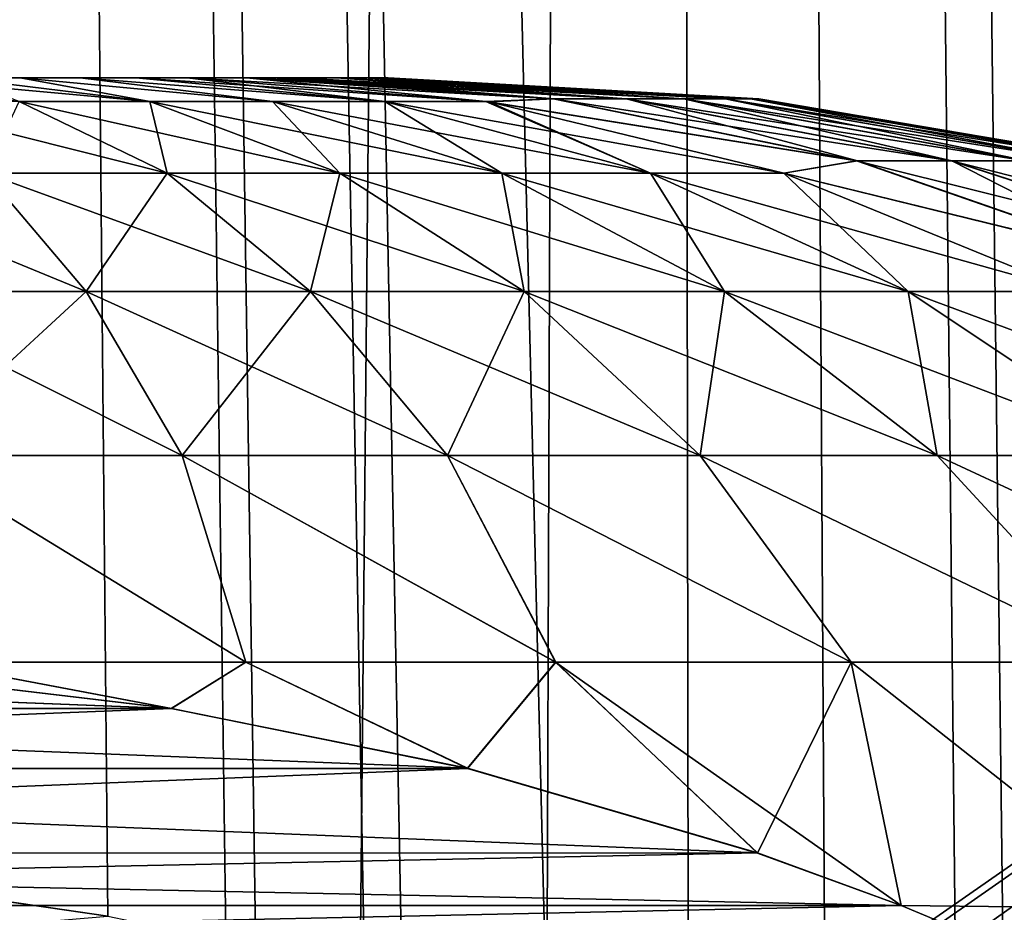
# Model space of a CAD drawing. Header units: millimetres. Extents: x -24 to 30, y -64 to 68.
# Tile 96 of 149: x 15.83 to 17.62, y 15.49 to 17.11. Entities that reach past the tile are written whole.
import ezdxf

# ---------------------------------------------------------------- set-up
doc = ezdxf.new("R2010")
doc.units = ezdxf.units.MM
doc.header["$LTSCALE"] = 52.148148
for name, color, linetype in [('1', 7, 'CONTINUOUS'), ('2', 7, 'CONTINUOUS'), ('23', 7, 'CONTINUOUS'), ('4', 7, 'CONTINUOUS'), ('5', 7, 'CONTINUOUS'), ('70', 7, 'CONTINUOUS'), ('82', 7, 'CONTINUOUS'), ('83', 7, 'CONTINUOUS'), ('84', 7, 'CONTINUOUS'), ('85', 7, 'CONTINUOUS')]:
    doc.layers.add(name, color=color, linetype=linetype)

msp = doc.modelspace()

# ---------------------------------------------------------------- linework, layer by layer
at = {"layer": '1', "color": 253, "linetype": 'Continuous', "true_color": 0xaab4c3}
for points in [[(14.8484, 5, -19.4878), (15.4949, 68.2, -18.9778), (16.3464, 5, -18.2495), (14.8484, 5, -19.4878)], [(15.4949, 68.2, -18.9778), (16.9717, 68.2, -17.6695), (16.3464, 5, -18.2495), (15.4949, 68.2, -18.9778)], [(16.3464, 5, -18.2495), (16.9717, 68.2, -17.6695), (17.7416, 5, -16.8963), (16.3464, 5, -18.2495)], [(16.9717, 68.2, -17.6695), (18.3385, 68.2, -16.2465), (17.7416, 5, -16.8963), (16.9717, 68.2, -17.6695)]]:
    msp.add_3dface(points, dxfattribs=at)
at = {"layer": '2', "color": 253, "linetype": 'Continuous', "true_color": 0xaab4c3}
for points in [[(16.5258, 15.3533, 18.0872), (16.7879, 15.266, 17.8442), (15.4949, 68.2, 18.9778), (16.5258, 15.3533, 18.0872)], [(15.4949, 68.2, 18.9778), (16.7879, 15.266, 17.8442), (16.9717, 68.2, 17.6695), (15.4949, 68.2, 18.9778)], [(16.4575, 15.3732, 18.1494), (16.5258, 15.3533, 18.0872), (15.4949, 68.2, 18.9778), (16.4575, 15.3732, 18.1494)], [(16.2599, 15.4246, 18.3267), (16.4575, 15.3732, 18.1494), (15.4949, 68.2, 18.9778), (16.2599, 15.4246, 18.3267)], [(15.9918, 15.4798, 18.5611), (16.2599, 15.4246, 18.3267), (15.4949, 68.2, 18.9778), (15.9918, 15.4798, 18.5611)], [(15.7229, 15.519, 18.7894), (15.9918, 15.4798, 18.5611), (15.4949, 68.2, 18.9778), (15.7229, 15.519, 18.7894)], [(16.7879, 15.266, 17.8442), (17.0444, 15.1633, 17.5994), (16.9717, 68.2, 17.6695), (16.7879, 15.266, 17.8442)], [(17.9791, 14.6182, 16.6434), (18.1829, 14.4553, 16.4204), (16.9717, 68.2, 17.6695), (17.9791, 14.6182, 16.6434)], [(16.9717, 68.2, 17.6695), (18.1829, 14.4553, 16.4204), (18.3385, 68.2, 16.2465), (16.9717, 68.2, 17.6695)], [(17.8657, 14.7008, 16.765), (17.9791, 14.6182, 16.6434), (16.9717, 68.2, 17.6695), (17.8657, 14.7008, 16.765)], [(17.7622, 14.7719, 16.8747), (17.8657, 14.7008, 16.765), (16.9717, 68.2, 17.6695), (17.7622, 14.7719, 16.8747)], [(17.5333, 14.9149, 17.1124), (17.7622, 14.7719, 16.8747), (16.9717, 68.2, 17.6695), (17.5333, 14.9149, 17.1124)], [(17.2935, 15.0458, 17.3547), (17.5333, 14.9149, 17.1124), (16.9717, 68.2, 17.6695), (17.2935, 15.0458, 17.3547)], [(17.0444, 15.1633, 17.5994), (17.2935, 15.0458, 17.3547), (16.9717, 68.2, 17.6695), (17.0444, 15.1633, 17.5994)]]:
    msp.add_3dface(points, dxfattribs=at)
at = {"layer": '23', "color": 253, "linetype": 'Continuous', "true_color": 0xaab4c3}
msp.add_3dface([(15.9918, 15.4798, 18.5611), (15.7229, 15.519, 18.7894), (15.7991, 15.4637, 18.7208), (15.9918, 15.4798, 18.5611)], dxfattribs=at)
at = {"layer": '4', "color": 253, "linetype": 'Continuous', "true_color": 0xaab4c3}
for points in [[(23.9844, 20, 5), (16.3225, 12.8203, 5), (7, 20, 5), (23.9844, 20, 5)], [(16.0215, 13.0048, 5), (15.6953, 13.1399, 5), (7, 20, 5), (16.0215, 13.0048, 5)], [(16.3225, 12.8203, 5), (16.0215, 13.0048, 5), (7, 20, 5), (16.3225, 12.8203, 5)], [(16.3225, 12.8203, 5), (23.9844, 20, 5), (16.591, 12.591, 5), (16.3225, 12.8203, 5)], [(23.9844, 20, 5), (23.9844, 5, 5), (16.591, 12.591, 5), (23.9844, 20, 5)]]:
    msp.add_3dface(points, dxfattribs=at)
at = {"layer": '5', "color": 253, "linetype": 'Continuous', "true_color": 0xaab4c3}
for points in [[(13.6775, 12.8203, -5), (23.9844, 20, -5), (7, 20, -5), (13.6775, 12.8203, -5)], [(13.9785, 13.0048, -5), (23.9844, 20, -5), (13.6775, 12.8203, -5), (13.9785, 13.0048, -5)], [(14.3047, 13.1399, -5), (23.9844, 20, -5), (13.9785, 13.0048, -5), (14.3047, 13.1399, -5)], [(14.648, 13.2223, -5), (23.9844, 20, -5), (14.3047, 13.1399, -5), (14.648, 13.2223, -5)], [(15, 13.25, -5), (23.9844, 20, -5), (14.648, 13.2223, -5), (15, 13.25, -5)], [(15.352, 13.2223, -5), (23.9844, 20, -5), (15, 13.25, -5), (15.352, 13.2223, -5)], [(15.6953, 13.1399, -5), (23.9844, 20, -5), (15.352, 13.2223, -5), (15.6953, 13.1399, -5)], [(16.0215, 13.0048, -5), (23.9844, 20, -5), (15.6953, 13.1399, -5), (16.0215, 13.0048, -5)], [(16.3225, 12.8203, -5), (23.9844, 20, -5), (16.0215, 13.0048, -5), (16.3225, 12.8203, -5)], [(16.591, 12.591, -5), (23.9844, 20, -5), (16.3225, 12.8203, -5), (16.591, 12.591, -5)], [(16.8203, 12.3225, -5), (23.9844, 20, -5), (16.591, 12.591, -5), (16.8203, 12.3225, -5)], [(23.9844, 5, -5), (23.9844, 20, -5), (16.8203, 9.6775, -5), (23.9844, 5, -5)], [(16.8203, 9.6775, -5), (23.9844, 20, -5), (17.0048, 9.9785, -5), (16.8203, 9.6775, -5)], [(17.0048, 12.0215, -5), (23.9844, 20, -5), (16.8203, 12.3225, -5), (17.0048, 12.0215, -5)], [(17.0048, 9.9785, -5), (23.9844, 20, -5), (17.1399, 10.3047, -5), (17.0048, 9.9785, -5)], [(17.1399, 11.6953, -5), (23.9844, 20, -5), (17.0048, 12.0215, -5), (17.1399, 11.6953, -5)], [(17.1399, 10.3047, -5), (23.9844, 20, -5), (17.2223, 10.648, -5), (17.1399, 10.3047, -5)], [(17.2223, 11.352, -5), (23.9844, 20, -5), (17.1399, 11.6953, -5), (17.2223, 11.352, -5)], [(17.2223, 10.648, -5), (23.9844, 20, -5), (17.25, 11, -5), (17.2223, 10.648, -5)], [(17.25, 11, -5), (23.9844, 20, -5), (17.2223, 11.352, -5), (17.25, 11, -5)]]:
    msp.add_3dface(points, dxfattribs=at)
at = {"layer": '70', "color": 253, "linetype": 'Continuous', "true_color": 0xaab4c3}
for points in [[(15.7177, 17, 1.3172), (15.8332, 17, 1.2473), (15.7177, 17, -1.3172), (15.7177, 17, 1.3172)], [(15.7177, 17, -1.3172), (15.8332, 17, 1.2473), (15.8332, 17, -1.2473), (15.7177, 17, -1.3172)], [(15.8332, 17, 1.2473), (15.9419, 17, 1.1674), (15.8332, 17, -1.2473), (15.8332, 17, 1.2473)], [(15.8332, 17, -1.2473), (15.9419, 17, 1.1674), (15.9419, 17, -1.1674), (15.8332, 17, -1.2473)], [(15.9419, 17, 1.1674), (16.043, 17, 1.078), (15.9419, 17, -1.1674), (15.9419, 17, 1.1674)], [(15.9419, 17, -1.1674), (16.043, 17, 1.078), (16.043, 17, -1.078), (15.9419, 17, -1.1674)], [(16.043, 17, 1.078), (16.1356, 17, 0.98), (16.043, 17, -1.078), (16.043, 17, 1.078)], [(16.043, 17, -1.078), (16.1356, 17, 0.98), (16.1356, 17, -0.98), (16.043, 17, -1.078)], [(16.1356, 17, -0.98), (16.1356, 17, 0.98), (16.2436, 17, 0.8387), (16.1356, 17, -0.98)], [(16.2426, 17, -0.8401), (16.1356, 17, -0.98), (16.2436, 17, 0.8387), (16.2426, 17, -0.8401)], [(16.2912, 17, -0.7634), (16.2426, 17, -0.8401), (16.2436, 17, 0.8387), (16.2912, 17, -0.7634)], [(16.2912, 17, 0.7634), (16.2912, 17, -0.7634), (16.2436, 17, 0.8387), (16.2912, 17, 0.7634)], [(16.3334, 17, -0.687), (16.2912, 17, -0.7634), (16.2912, 17, 0.7634), (16.3334, 17, -0.687)], [(16.3343, 17, 0.6854), (16.3334, 17, -0.687), (16.2912, 17, 0.7634), (16.3343, 17, 0.6854)], [(16.4055, 17, -0.5241), (16.3334, 17, -0.687), (16.3343, 17, 0.6854), (16.4055, 17, -0.5241)], [(16.4061, 17, 0.5224), (16.4055, 17, -0.5241), (16.3343, 17, 0.6854), (16.4061, 17, 0.5224)], [(16.4577, 17, -0.3539), (16.4055, 17, -0.5241), (16.4061, 17, 0.5224), (16.4577, 17, -0.3539)], [(16.4581, 17, 0.3521), (16.4577, 17, -0.3539), (16.4061, 17, 0.5224), (16.4581, 17, 0.3521)], [(16.4763, 17, -0.2656), (16.4577, 17, -0.3539), (16.4763, 17, 0.2656), (16.4763, 17, -0.2656)], [(16.4763, 17, 0.2656), (16.4577, 17, -0.3539), (16.4581, 17, 0.3521), (16.4763, 17, 0.2656)], [(16.4893, 17, -0.1786), (16.4763, 17, -0.2656), (16.4895, 17, 0.1769), (16.4893, 17, -0.1786)], [(16.4895, 17, 0.1769), (16.4763, 17, -0.2656), (16.4763, 17, 0.2656), (16.4895, 17, 0.1769)], [(16.5, 17, -0.0009), (16.4893, 17, -0.1786), (16.4895, 17, 0.1769), (16.5, 17, -0.0009)]]:
    msp.add_3dface(points, dxfattribs=at)
at = {"layer": '82', "color": 253, "linetype": 'Continuous', "true_color": 0xaab4c3}
for points in [[(14.4415, 15.9217, 4.9), (13.892, 15.8563, 4.9), (16.107, 15.8564, 4.9), (14.4415, 15.9217, 4.9)], [(15.5575, 15.9218, 4.9), (14.4415, 15.9217, 4.9), (16.107, 15.8564, 4.9), (15.5575, 15.9218, 4.9)], [(13.892, 15.8563, 4.9), (13.3554, 15.7477, 4.9), (16.6437, 15.748, 4.9), (13.892, 15.8563, 4.9)], [(16.107, 15.8564, 4.9), (13.892, 15.8563, 4.9), (16.6437, 15.748, 4.9), (16.107, 15.8564, 4.9)], [(13.3554, 15.7477, 4.9), (12.8298, 15.5943, 4.9), (17.1694, 15.5945, 4.9), (13.3554, 15.7477, 4.9)], [(16.6437, 15.748, 4.9), (13.3554, 15.7477, 4.9), (17.1694, 15.5945, 4.9), (16.6437, 15.748, 4.9)], [(12.8298, 15.5943, 4.9), (12.5706, 15.4995, 4.9), (17.1694, 15.5945, 4.9), (12.8298, 15.5943, 4.9)], [(17.1694, 15.5945, 4.9), (12.5706, 15.4995, 4.9), (17.4301, 15.4992, 4.9), (17.1694, 15.5945, 4.9)], [(12.5706, 15.4995, 4.9), (12.3082, 15.3894, 4.9), (17.4301, 15.4992, 4.9), (12.5706, 15.4995, 4.9)], [(17.4301, 15.4992, 4.9), (12.3082, 15.3894, 4.9), (17.6882, 15.391, 4.9), (17.4301, 15.4992, 4.9)]]:
    msp.add_3dface(points, dxfattribs=at)
at = {"layer": '83', "color": 253, "linetype": 'Continuous', "true_color": 0xaab4c3}
for points in [[(14.4421, 15.9218, -4.9), (16.1075, 15.8564, -4.9), (13.8926, 15.8564, -4.9), (14.4421, 15.9218, -4.9)], [(15.558, 15.9218, -4.9), (16.1075, 15.8564, -4.9), (14.4421, 15.9218, -4.9), (15.558, 15.9218, -4.9)], [(16.1075, 15.8564, -4.9), (16.6441, 15.7479, -4.9), (13.356, 15.7479, -4.9), (16.1075, 15.8564, -4.9)], [(13.8926, 15.8564, -4.9), (16.1075, 15.8564, -4.9), (13.356, 15.7479, -4.9), (13.8926, 15.8564, -4.9)], [(16.6441, 15.7479, -4.9), (17.1698, 15.5944, -4.9), (12.8306, 15.5946, -4.9), (16.6441, 15.7479, -4.9)], [(13.356, 15.7479, -4.9), (16.6441, 15.7479, -4.9), (12.8306, 15.5946, -4.9), (13.356, 15.7479, -4.9)], [(12.8306, 15.5946, -4.9), (17.4301, 15.4992, -4.9), (12.5706, 15.4995, -4.9), (12.8306, 15.5946, -4.9)], [(17.1698, 15.5944, -4.9), (17.4301, 15.4992, -4.9), (12.8306, 15.5946, -4.9), (17.1698, 15.5944, -4.9)], [(12.5706, 15.4995, -4.9), (17.6886, 15.3908, -4.9), (12.3091, 15.3898, -4.9), (12.5706, 15.4995, -4.9)], [(17.4301, 15.4992, -4.9), (17.6886, 15.3908, -4.9), (12.5706, 15.4995, -4.9), (17.4301, 15.4992, -4.9)]]:
    msp.add_3dface(points, dxfattribs=at)
at = {"layer": '84', "color": 253, "linetype": 'Continuous', "true_color": 0xaab4c3}
for points in [[(16.2436, 17, 0.8387), (16.1356, 17, 0.98), (16.6771, 16.9572, 1.4473), (16.2436, 17, 0.8387)], [(16.1356, 17, -0.98), (16.2426, 17, -0.8401), (16.7992, 16.9623, -1.2164), (16.1356, 17, -0.98)], [(16.1356, 17, -0.98), (16.7992, 16.9623, -1.2164), (16.6771, 16.9572, -1.4473), (16.1356, 17, -0.98)], [(16.2426, 17, -0.8401), (16.2912, 17, -0.7634), (16.9306, 16.9623, -0.9946), (16.2426, 17, -0.8401)], [(16.2426, 17, -0.8401), (16.9306, 16.9623, -0.9946), (16.7992, 16.9623, -1.2164), (16.2426, 17, -0.8401)], [(16.2912, 17, 0.7634), (16.2436, 17, 0.8387), (16.8006, 16.9623, 1.2143), (16.2912, 17, 0.7634)], [(16.2436, 17, 0.8387), (16.6771, 16.9572, 1.4473), (16.8006, 16.9623, 1.2143), (16.2436, 17, 0.8387)], [(16.2912, 17, -0.7634), (16.3334, 17, -0.687), (16.9306, 16.9623, -0.9946), (16.2912, 17, -0.7634)], [(16.3343, 17, 0.6854), (16.2912, 17, 0.7634), (16.8006, 16.9623, 1.2143), (16.3343, 17, 0.6854)], [(16.3334, 17, -0.687), (16.4055, 17, -0.5241), (17.0349, 16.9623, -0.7588), (16.3334, 17, -0.687)], [(16.3334, 17, -0.687), (17.0349, 16.9623, -0.7588), (16.9306, 16.9623, -0.9946), (16.3334, 17, -0.687)], [(16.4061, 17, 0.5224), (16.3343, 17, 0.6854), (16.9318, 16.9623, 0.9923), (16.4061, 17, 0.5224)], [(16.3343, 17, 0.6854), (16.8006, 16.9623, 1.2143), (16.9318, 16.9623, 0.9923), (16.3343, 17, 0.6854)], [(16.4055, 17, -0.5241), (16.4577, 17, -0.3539), (17.1105, 16.9623, -0.5124), (16.4055, 17, -0.5241)], [(16.4055, 17, -0.5241), (17.1105, 16.9623, -0.5124), (17.0349, 16.9623, -0.7588), (16.4055, 17, -0.5241)], [(16.4581, 17, 0.3521), (16.4061, 17, 0.5224), (17.0358, 16.9623, 0.7564), (16.4581, 17, 0.3521)], [(16.4061, 17, 0.5224), (16.9318, 16.9623, 0.9923), (17.0358, 16.9623, 0.7564), (16.4061, 17, 0.5224)], [(16.4577, 17, -0.3539), (16.4763, 17, -0.2656), (17.1563, 16.9623, -0.2586), (16.4577, 17, -0.3539)], [(16.4577, 17, -0.3539), (17.1563, 16.9623, -0.2586), (17.1105, 16.9623, -0.5124), (16.4577, 17, -0.3539)], [(16.4763, 17, 0.2656), (16.4581, 17, 0.3521), (17.1111, 16.9623, 0.5098), (16.4763, 17, 0.2656)], [(16.4581, 17, 0.3521), (17.0358, 16.9623, 0.7564), (17.1111, 16.9623, 0.5098), (16.4581, 17, 0.3521)], [(16.4763, 17, -0.2656), (16.4893, 17, -0.1786), (17.1563, 16.9623, -0.2586), (16.4763, 17, -0.2656)], [(16.4895, 17, 0.1769), (16.4763, 17, 0.2656), (17.1111, 16.9623, 0.5098), (16.4895, 17, 0.1769)], [(16.4893, 17, -0.1786), (16.5, 17, -0.0009), (17.1718, 16.9623, -0.0013), (16.4893, 17, -0.1786)], [(16.4893, 17, -0.1786), (17.1718, 16.9623, -0.0013), (17.1563, 16.9623, -0.2586), (16.4893, 17, -0.1786)], [(16.5, 17, -0.0009), (16.4895, 17, 0.1769), (17.1566, 16.9623, 0.2561), (16.5, 17, -0.0009)], [(16.4895, 17, 0.1769), (17.1111, 16.9623, 0.5098), (17.1566, 16.9623, 0.2561), (16.4895, 17, 0.1769)], [(16.5, 17, -0.0009), (17.1566, 16.9623, 0.2561), (17.1718, 16.9623, -0.0013), (16.5, 17, -0.0009)], [(16.6771, 16.9572, 1.4473), (16.6831, 16.9563, 1.4525), (16.8006, 16.9623, 1.2143), (16.6771, 16.9572, 1.4473)], [(16.7992, 16.9623, -1.2164), (17.3487, 16.8496, -1.5879), (16.6771, 16.9572, -1.4473), (16.7992, 16.9623, -1.2164)], [(16.6771, 16.9572, -1.4473), (17.3487, 16.8496, -1.5879), (16.6831, 16.9563, -1.4525), (16.6771, 16.9572, -1.4473)], [(16.8006, 16.9623, 1.2143), (16.6831, 16.9563, 1.4525), (17.3506, 16.8496, 1.5852), (16.8006, 16.9623, 1.2143)], [(16.6831, 16.9563, 1.4525), (17.2173, 16.8274, 1.9135), (17.3506, 16.8496, 1.5852), (16.6831, 16.9563, 1.4525)], [(16.6831, 16.9563, -1.4525), (17.3487, 16.8496, -1.5879), (17.2173, 16.8274, -1.9135), (16.6831, 16.9563, -1.4525)], [(16.9306, 16.9623, -0.9946), (17.5203, 16.8496, -1.2984), (16.7992, 16.9623, -1.2164), (16.9306, 16.9623, -0.9946)], [(16.7992, 16.9623, -1.2164), (17.5203, 16.8496, -1.2984), (17.3487, 16.8496, -1.5879), (16.7992, 16.9623, -1.2164)], [(16.8006, 16.9623, 1.2143), (17.3506, 16.8496, 1.5852), (16.9318, 16.9623, 0.9923), (16.8006, 16.9623, 1.2143)], [(17.0349, 16.9623, -0.7588), (17.6564, 16.8496, -0.9906), (16.9306, 16.9623, -0.9946), (17.0349, 16.9623, -0.7588)], [(16.9306, 16.9623, -0.9946), (17.6564, 16.8496, -0.9906), (17.5203, 16.8496, -1.2984), (16.9306, 16.9623, -0.9946)], [(16.9318, 16.9623, 0.9923), (17.3506, 16.8496, 1.5852), (17.5219, 16.8496, 1.2954), (16.9318, 16.9623, 0.9923)], [(16.9318, 16.9623, 0.9923), (17.5219, 16.8496, 1.2954), (17.0358, 16.9623, 0.7564), (16.9318, 16.9623, 0.9923)], [(17.1105, 16.9623, -0.5124), (17.7551, 16.8496, -0.6688), (17.0349, 16.9623, -0.7588), (17.1105, 16.9623, -0.5124)], [(17.0349, 16.9623, -0.7588), (17.7551, 16.8496, -0.6688), (17.6564, 16.8496, -0.9906), (17.0349, 16.9623, -0.7588)], [(17.0358, 16.9623, 0.7564), (17.5219, 16.8496, 1.2954), (17.6576, 16.8496, 0.9875), (17.0358, 16.9623, 0.7564)], [(17.0358, 16.9623, 0.7564), (17.6576, 16.8496, 0.9875), (17.1111, 16.9623, 0.5098), (17.0358, 16.9623, 0.7564)], [(17.1563, 16.9623, -0.2586), (17.8149, 16.8496, -0.3376), (17.1105, 16.9623, -0.5124), (17.1563, 16.9623, -0.2586)], [(17.1105, 16.9623, -0.5124), (17.8149, 16.8496, -0.3376), (17.7551, 16.8496, -0.6688), (17.1105, 16.9623, -0.5124)], [(17.1111, 16.9623, 0.5098), (17.6576, 16.8496, 0.9875), (17.7559, 16.8496, 0.6656), (17.1111, 16.9623, 0.5098)], [(17.1111, 16.9623, 0.5098), (17.7559, 16.8496, 0.6656), (17.1566, 16.9623, 0.2561), (17.1111, 16.9623, 0.5098)], [(17.1718, 16.9623, -0.0013), (17.8351, 16.8496, -0.0017), (17.1563, 16.9623, -0.2586), (17.1718, 16.9623, -0.0013)], [(17.1563, 16.9623, -0.2586), (17.8351, 16.8496, -0.0017), (17.8149, 16.8496, -0.3376), (17.1563, 16.9623, -0.2586)], [(17.1566, 16.9623, 0.2561), (17.7559, 16.8496, 0.6656), (17.8153, 16.8496, 0.3343), (17.1566, 16.9623, 0.2561)], [(17.1566, 16.9623, 0.2561), (17.8153, 16.8496, 0.3343), (17.1718, 16.9623, -0.0013), (17.1566, 16.9623, 0.2561)], [(17.1718, 16.9623, -0.0013), (17.8153, 16.8496, 0.3343), (17.8351, 16.8496, -0.0017), (17.1718, 16.9623, -0.0013)], [(17.3506, 16.8496, 1.5852), (17.2173, 16.8274, 1.9135), (17.8866, 16.6633, 1.9467), (17.3506, 16.8496, 1.5852)], [(17.3487, 16.8496, -1.5879), (17.8843, 16.6633, -1.9501), (17.2173, 16.8274, -1.9135), (17.3487, 16.8496, -1.5879)], [(17.5203, 16.8496, -1.2984), (18.0951, 16.6633, -1.5945), (17.3487, 16.8496, -1.5879), (17.5203, 16.8496, -1.2984)], [(17.3487, 16.8496, -1.5879), (18.0951, 16.6633, -1.5945), (17.8843, 16.6633, -1.9501), (17.3487, 16.8496, -1.5879)], [(17.3506, 16.8496, 1.5852), (17.8866, 16.6633, 1.9467), (17.5219, 16.8496, 1.2954), (17.3506, 16.8496, 1.5852)], [(17.6564, 16.8496, -0.9906), (18.2622, 16.6633, -1.2165), (17.5203, 16.8496, -1.2984), (17.6564, 16.8496, -0.9906)], [(17.5203, 16.8496, -1.2984), (18.2622, 16.6633, -1.2165), (18.0951, 16.6633, -1.5945), (17.5203, 16.8496, -1.2984)], [(17.5219, 16.8496, 1.2954), (17.8866, 16.6633, 1.9467), (18.097, 16.6633, 1.5909), (17.5219, 16.8496, 1.2954)], [(17.5219, 16.8496, 1.2954), (18.097, 16.6633, 1.5909), (17.6576, 16.8496, 0.9875), (17.5219, 16.8496, 1.2954)], [(17.2173, 16.8274, 1.9135), (17.7418, 16.6124, 2.3661), (17.8866, 16.6633, 1.9467), (17.2173, 16.8274, 1.9135)], [(17.2173, 16.8274, -1.9135), (17.8843, 16.6633, -1.9501), (17.7418, 16.6124, -2.3661), (17.2173, 16.8274, -1.9135)]]:
    msp.add_3dface(points, dxfattribs=at)
at = {"layer": '85', "color": 253, "linetype": 'Continuous', "true_color": 0xaab4c3}
for points in [[(15.7177, 17, 1.3172), (15.5964, 17, 1.3763), (16.0684, 16.9572, 1.9406), (15.7177, 17, 1.3172)], [(16.0684, 16.9572, 1.9406), (15.5964, 17, 1.3763), (15.8315, 16.9572, 2.0534), (16.0684, 16.9572, 1.9406)], [(15.8332, 17, 1.2473), (15.7177, 17, 1.3172), (16.0684, 16.9572, 1.9406), (15.8332, 17, 1.2473)], [(15.7177, 17, -1.3172), (15.8332, 17, -1.2473), (16.0684, 16.9572, -1.9406), (15.7177, 17, -1.3172)], [(15.8315, 16.9572, -2.0534), (15.7177, 17, -1.3172), (16.0684, 16.9572, -1.9406), (15.8315, 16.9572, -2.0534)], [(15.9419, 17, 1.1674), (15.8332, 17, 1.2473), (16.2904, 16.9572, 1.8007), (15.9419, 17, 1.1674)], [(16.2904, 16.9572, 1.8007), (15.8332, 17, 1.2473), (16.0684, 16.9572, 1.9406), (16.2904, 16.9572, 1.8007)], [(15.8332, 17, -1.2473), (15.9419, 17, -1.1674), (16.2904, 16.9572, -1.8007), (15.8332, 17, -1.2473)], [(16.0684, 16.9572, -1.9406), (15.8332, 17, -1.2473), (16.2904, 16.9572, -1.8007), (16.0684, 16.9572, -1.9406)], [(16.043, 17, 1.078), (15.9419, 17, 1.1674), (16.4942, 16.9572, 1.6355), (16.043, 17, 1.078)], [(16.4942, 16.9572, 1.6355), (15.9419, 17, 1.1674), (16.2904, 16.9572, 1.8007), (16.4942, 16.9572, 1.6355)], [(15.9419, 17, -1.1674), (16.043, 17, -1.078), (16.4942, 16.9572, -1.6355), (15.9419, 17, -1.1674)], [(16.2904, 16.9572, -1.8007), (15.9419, 17, -1.1674), (16.4942, 16.9572, -1.6355), (16.2904, 16.9572, -1.8007)], [(16.1356, 17, 0.98), (16.043, 17, 1.078), (16.6771, 16.9572, 1.4473), (16.1356, 17, 0.98)], [(16.6771, 16.9572, 1.4473), (16.043, 17, 1.078), (16.4942, 16.9572, 1.6355), (16.6771, 16.9572, 1.4473)], [(16.043, 17, -1.078), (16.1356, 17, -0.98), (16.4942, 16.9572, -1.6355), (16.043, 17, -1.078)], [(16.1356, 17, -0.98), (16.6771, 16.9572, -1.4473), (16.4942, 16.9572, -1.6355), (16.1356, 17, -0.98)], [(15.8315, 16.9572, 2.0534), (15.5828, 16.9572, 2.1373), (16.0993, 16.8274, 2.7147), (15.8315, 16.9572, 2.0534)], [(16.0993, 16.8274, 2.7147), (15.5828, 16.9572, 2.1373), (15.7706, 16.8274, 2.8257), (16.0993, 16.8274, 2.7147)], [(15.7706, 16.8274, -2.8257), (15.8315, 16.9572, -2.0534), (16.0993, 16.8274, -2.7147), (15.7706, 16.8274, -2.8257)], [(16.0684, 16.9572, 1.9406), (15.8315, 16.9572, 2.0534), (16.4125, 16.8274, 2.5657), (16.0684, 16.9572, 1.9406)], [(16.4125, 16.8274, 2.5657), (15.8315, 16.9572, 2.0534), (16.0993, 16.8274, 2.7147), (16.4125, 16.8274, 2.5657)], [(15.8315, 16.9572, -2.0534), (16.0684, 16.9572, -1.9406), (16.0993, 16.8274, -2.7147), (15.8315, 16.9572, -2.0534)], [(16.2904, 16.9572, 1.8007), (16.0684, 16.9572, 1.9406), (16.706, 16.8274, 2.3807), (16.2904, 16.9572, 1.8007)], [(16.706, 16.8274, 2.3807), (16.0684, 16.9572, 1.9406), (16.4125, 16.8274, 2.5657), (16.706, 16.8274, 2.3807)], [(16.0684, 16.9572, -1.9406), (16.2904, 16.9572, -1.8007), (16.4125, 16.8274, -2.5657), (16.0684, 16.9572, -1.9406)], [(16.0993, 16.8274, -2.7147), (16.0684, 16.9572, -1.9406), (16.4125, 16.8274, -2.5657), (16.0993, 16.8274, -2.7147)], [(16.4942, 16.9572, 1.6355), (16.2904, 16.9572, 1.8007), (16.9755, 16.8274, 2.1623), (16.4942, 16.9572, 1.6355)], [(16.9755, 16.8274, 2.1623), (16.2904, 16.9572, 1.8007), (16.706, 16.8274, 2.3807), (16.9755, 16.8274, 2.1623)], [(16.2904, 16.9572, -1.8007), (16.4942, 16.9572, -1.6355), (16.706, 16.8274, -2.3807), (16.2904, 16.9572, -1.8007)], [(16.4125, 16.8274, -2.5657), (16.2904, 16.9572, -1.8007), (16.706, 16.8274, -2.3807), (16.4125, 16.8274, -2.5657)], [(17.2173, 16.8274, 1.9135), (16.6831, 16.9563, 1.4525), (16.4942, 16.9572, 1.6355), (17.2173, 16.8274, 1.9135)], [(17.2173, 16.8274, 1.9135), (16.4942, 16.9572, 1.6355), (16.9755, 16.8274, 2.1623), (17.2173, 16.8274, 1.9135)], [(16.6831, 16.9563, 1.4525), (16.6771, 16.9572, 1.4473), (16.4942, 16.9572, 1.6355), (16.6831, 16.9563, 1.4525)], [(16.4942, 16.9572, -1.6355), (16.6771, 16.9572, -1.4473), (16.9755, 16.8274, -2.1623), (16.4942, 16.9572, -1.6355)], [(16.706, 16.8274, -2.3807), (16.4942, 16.9572, -1.6355), (16.9755, 16.8274, -2.1623), (16.706, 16.8274, -2.3807)], [(16.6771, 16.9572, -1.4473), (16.6831, 16.9563, -1.4525), (16.9755, 16.8274, -2.1623), (16.6771, 16.9572, -1.4473)], [(16.6831, 16.9563, -1.4525), (17.2173, 16.8274, -1.9135), (16.9755, 16.8274, -2.1623), (16.6831, 16.9563, -1.4525)], [(15.7706, 16.8274, 2.8257), (15.4311, 16.8274, 2.897), (15.9528, 16.6124, 3.4939), (15.7706, 16.8274, 2.8257)], [(15.9528, 16.6124, 3.4939), (15.4311, 16.8274, 2.897), (15.533, 16.6124, 3.5821), (15.9528, 16.6124, 3.4939)], [(15.533, 16.6124, -3.5821), (15.7706, 16.8274, -2.8257), (15.9528, 16.6124, -3.4939), (15.533, 16.6124, -3.5821)], [(16.0993, 16.8274, 2.7147), (15.7706, 16.8274, 2.8257), (16.3592, 16.6124, 3.3568), (16.0993, 16.8274, 2.7147)], [(16.3592, 16.6124, 3.3568), (15.7706, 16.8274, 2.8257), (15.9528, 16.6124, 3.4939), (16.3592, 16.6124, 3.3568)], [(15.7706, 16.8274, -2.8257), (16.0993, 16.8274, -2.7147), (15.9528, 16.6124, -3.4939), (15.7706, 16.8274, -2.8257)], [(15.9528, 16.6124, -3.4939), (16.0993, 16.8274, -2.7147), (16.3592, 16.6124, -3.3568), (15.9528, 16.6124, -3.4939)], [(16.4125, 16.8274, 2.5657), (16.0993, 16.8274, 2.7147), (16.7466, 16.6124, 3.1725), (16.4125, 16.8274, 2.5657)], [(16.7466, 16.6124, 3.1725), (16.0993, 16.8274, 2.7147), (16.3592, 16.6124, 3.3568), (16.7466, 16.6124, 3.1725)], [(16.0993, 16.8274, -2.7147), (16.4125, 16.8274, -2.5657), (16.3592, 16.6124, -3.3568), (16.0993, 16.8274, -2.7147)], [(16.3592, 16.6124, -3.3568), (16.4125, 16.8274, -2.5657), (16.7466, 16.6124, -3.1725), (16.3592, 16.6124, -3.3568)], [(16.706, 16.8274, 2.3807), (16.4125, 16.8274, 2.5657), (17.1095, 16.6124, 2.9437), (16.706, 16.8274, 2.3807)], [(17.1095, 16.6124, 2.9437), (16.4125, 16.8274, 2.5657), (16.7466, 16.6124, 3.1725), (17.1095, 16.6124, 2.9437)], [(16.4125, 16.8274, -2.5657), (16.706, 16.8274, -2.3807), (16.7466, 16.6124, -3.1725), (16.4125, 16.8274, -2.5657)], [(16.9755, 16.8274, 2.1623), (16.706, 16.8274, 2.3807), (17.4428, 16.6124, 2.6737), (16.9755, 16.8274, 2.1623)], [(17.4428, 16.6124, 2.6737), (16.706, 16.8274, 2.3807), (17.1095, 16.6124, 2.9437), (17.4428, 16.6124, 2.6737)], [(16.706, 16.8274, -2.3807), (16.9755, 16.8274, -2.1623), (17.1095, 16.6124, -2.9437), (16.706, 16.8274, -2.3807)], [(16.7466, 16.6124, -3.1725), (16.706, 16.8274, -2.3807), (17.1095, 16.6124, -2.9437), (16.7466, 16.6124, -3.1725)], [(17.7418, 16.6124, 2.3661), (17.2173, 16.8274, 1.9135), (16.9755, 16.8274, 2.1623), (17.7418, 16.6124, 2.3661)], [(17.7418, 16.6124, 2.3661), (16.9755, 16.8274, 2.1623), (17.4428, 16.6124, 2.6737), (17.7418, 16.6124, 2.3661)], [(16.9755, 16.8274, -2.1623), (17.2173, 16.8274, -1.9135), (17.4428, 16.6124, -2.6737), (16.9755, 16.8274, -2.1623)], [(17.1095, 16.6124, -2.9437), (16.9755, 16.8274, -2.1623), (17.4428, 16.6124, -2.6737), (17.1095, 16.6124, -2.9437)], [(17.2173, 16.8274, -1.9135), (17.7418, 16.6124, -2.3661), (17.4428, 16.6124, -2.6737), (17.2173, 16.8274, -1.9135)], [(15.9528, 16.6124, 3.4939), (15.533, 16.6124, 3.5821), (16.1269, 16.3154, 4.1323), (15.9528, 16.6124, 3.4939)], [(16.1269, 16.3154, 4.1323), (15.533, 16.6124, 3.5821), (15.6304, 16.3154, 4.2366), (16.1269, 16.3154, 4.1323)], [(15.533, 16.6124, -3.5821), (15.9528, 16.6124, -3.4939), (15.6304, 16.3154, -4.2366), (15.533, 16.6124, -3.5821)], [(15.6304, 16.3154, -4.2366), (15.9528, 16.6124, -3.4939), (16.1269, 16.3154, -4.1323), (15.6304, 16.3154, -4.2366)], [(16.3592, 16.6124, 3.3568), (15.9528, 16.6124, 3.4939), (16.6076, 16.3154, 3.9701), (16.3592, 16.6124, 3.3568)], [(16.6076, 16.3154, 3.9701), (15.9528, 16.6124, 3.4939), (16.1269, 16.3154, 4.1323), (16.6076, 16.3154, 3.9701)], [(15.9528, 16.6124, -3.4939), (16.3592, 16.6124, -3.3568), (16.1269, 16.3154, -4.1323), (15.9528, 16.6124, -3.4939)], [(16.1269, 16.3154, -4.1323), (16.3592, 16.6124, -3.3568), (16.6076, 16.3154, -3.9701), (16.1269, 16.3154, -4.1323)], [(16.7466, 16.6124, 3.1725), (16.3592, 16.6124, 3.3568), (17.0657, 16.3154, 3.7521), (16.7466, 16.6124, 3.1725)], [(17.0657, 16.3154, 3.7521), (16.3592, 16.6124, 3.3568), (16.6076, 16.3154, 3.9701), (17.0657, 16.3154, 3.7521)], [(16.3592, 16.6124, -3.3568), (16.7466, 16.6124, -3.1725), (16.6076, 16.3154, -3.9701), (16.3592, 16.6124, -3.3568)], [(16.6076, 16.3154, -3.9701), (16.7466, 16.6124, -3.1725), (17.0657, 16.3154, -3.7521), (16.6076, 16.3154, -3.9701)], [(17.1095, 16.6124, 2.9437), (16.7466, 16.6124, 3.1725), (17.4949, 16.3154, 3.4816), (17.1095, 16.6124, 2.9437)], [(17.4949, 16.3154, 3.4816), (16.7466, 16.6124, 3.1725), (17.0657, 16.3154, 3.7521), (17.4949, 16.3154, 3.4816)], [(16.7466, 16.6124, -3.1725), (17.1095, 16.6124, -2.9437), (17.0657, 16.3154, -3.7521), (16.7466, 16.6124, -3.1725)], [(17.0657, 16.3154, -3.7521), (17.1095, 16.6124, -2.9437), (17.4949, 16.3154, -3.4816), (17.0657, 16.3154, -3.7521)], [(17.4428, 16.6124, 2.6737), (17.1095, 16.6124, 2.9437), (17.8891, 16.3154, 3.1621), (17.4428, 16.6124, 2.6737)], [(17.8891, 16.3154, 3.1621), (17.1095, 16.6124, 2.9437), (17.4949, 16.3154, 3.4816), (17.8891, 16.3154, 3.1621)], [(17.1095, 16.6124, -2.9437), (17.4428, 16.6124, -2.6737), (17.4949, 16.3154, -3.4816), (17.1095, 16.6124, -2.9437)], [(18.2427, 16.3154, 2.7984), (17.7418, 16.6124, 2.3661), (17.4428, 16.6124, 2.6737), (18.2427, 16.3154, 2.7984)], [(18.2427, 16.3154, 2.7984), (17.4428, 16.6124, 2.6737), (17.8891, 16.3154, 3.1621), (18.2427, 16.3154, 2.7984)], [(17.4428, 16.6124, -2.6737), (17.7418, 16.6124, -2.3661), (17.8891, 16.3154, -3.1621), (17.4428, 16.6124, -2.6737)], [(17.4949, 16.3154, -3.4816), (17.4428, 16.6124, -2.6737), (17.8891, 16.3154, -3.1621), (17.4949, 16.3154, -3.4816)], [(16.1269, 16.3154, 4.1323), (15.6304, 16.3154, 4.2366), (16.2421, 15.9408, 4.7443), (16.1269, 16.3154, 4.1323)], [(16.2421, 15.9408, 4.7443), (15.6304, 16.3154, 4.2366), (15.6625, 15.9408, 4.8593), (16.2421, 15.9408, 4.7443)], [(15.6304, 16.3154, -4.2366), (16.1269, 16.3154, -4.1323), (16.2424, 15.9408, -4.7442), (15.6304, 16.3154, -4.2366)], [(15.6629, 15.9408, -4.8592), (15.6304, 16.3154, -4.2366), (16.2424, 15.9408, -4.7442), (15.6629, 15.9408, -4.8592)], [(16.6076, 16.3154, 3.9701), (16.1269, 16.3154, 4.1323), (16.8036, 15.9408, 4.5605), (16.6076, 16.3154, 3.9701)], [(16.8036, 15.9408, 4.5605), (16.1269, 16.3154, 4.1323), (16.2421, 15.9408, 4.7443), (16.8036, 15.9408, 4.5605)], [(16.1269, 16.3154, -4.1323), (16.6076, 16.3154, -3.9701), (16.8038, 15.9408, -4.5604), (16.1269, 16.3154, -4.1323)], [(16.2424, 15.9408, -4.7442), (16.1269, 16.3154, -4.1323), (16.8038, 15.9408, -4.5604), (16.2424, 15.9408, -4.7442)], [(17.0657, 16.3154, 3.7521), (16.6076, 16.3154, 3.9701), (17.339, 15.9408, 4.3105), (17.0657, 16.3154, 3.7521)], [(17.339, 15.9408, 4.3105), (16.6076, 16.3154, 3.9701), (16.8036, 15.9408, 4.5605), (17.339, 15.9408, 4.3105)], [(16.6076, 16.3154, -3.9701), (17.0657, 16.3154, -3.7521), (17.3391, 15.9408, -4.3104), (16.6076, 16.3154, -3.9701)], [(16.8038, 15.9408, -4.5604), (16.6076, 16.3154, -3.9701), (17.3391, 15.9408, -4.3104), (16.8038, 15.9408, -4.5604)], [(17.4949, 16.3154, 3.4816), (17.0657, 16.3154, 3.7521), (17.8404, 15.9408, 3.9979), (17.4949, 16.3154, 3.4816)], [(17.8404, 15.9408, 3.9979), (17.0657, 16.3154, 3.7521), (17.339, 15.9408, 4.3105), (17.8404, 15.9408, 3.9979)], [(17.0657, 16.3154, -3.7521), (17.4949, 16.3154, -3.4816), (17.8405, 15.9408, -3.9979), (17.0657, 16.3154, -3.7521)], [(17.3391, 15.9408, -4.3104), (17.0657, 16.3154, -3.7521), (17.8405, 15.9408, -3.9979), (17.3391, 15.9408, -4.3104)], [(17.8891, 16.3154, 3.1621), (17.4949, 16.3154, 3.4816), (18.3006, 15.9408, 3.6273), (17.8891, 16.3154, 3.1621)], [(18.3006, 15.9408, 3.6273), (17.4949, 16.3154, 3.4816), (17.8404, 15.9408, 3.9979), (18.3006, 15.9408, 3.6273)], [(17.4949, 16.3154, -3.4816), (17.8891, 16.3154, -3.1621), (18.3006, 15.9408, -3.6273), (17.4949, 16.3154, -3.4816)], [(17.8405, 15.9408, -3.9979), (17.4949, 16.3154, -3.4816), (18.3006, 15.9408, -3.6273), (17.8405, 15.9408, -3.9979)], [(15.5575, 15.9218, 4.9), (16.107, 15.8564, 4.9), (15.6625, 15.9408, 4.8593), (15.5575, 15.9218, 4.9)], [(16.1075, 15.8564, -4.9), (15.558, 15.9218, -4.9), (15.6629, 15.9408, -4.8592), (16.1075, 15.8564, -4.9)], [(16.107, 15.8564, 4.9), (16.2421, 15.9408, 4.7443), (15.6625, 15.9408, 4.8593), (16.107, 15.8564, 4.9)], [(16.1075, 15.8564, -4.9), (15.6629, 15.9408, -4.8592), (16.2424, 15.9408, -4.7442), (16.1075, 15.8564, -4.9)], [(16.107, 15.8564, 4.9), (16.6437, 15.748, 4.9), (16.2421, 15.9408, 4.7443), (16.107, 15.8564, 4.9)], [(16.6441, 15.7479, -4.9), (16.1075, 15.8564, -4.9), (16.2424, 15.9408, -4.7442), (16.6441, 15.7479, -4.9)], [(16.6437, 15.748, 4.9), (16.8036, 15.9408, 4.5605), (16.2421, 15.9408, 4.7443), (16.6437, 15.748, 4.9)], [(16.6441, 15.7479, -4.9), (16.2424, 15.9408, -4.7442), (16.8038, 15.9408, -4.5604), (16.6441, 15.7479, -4.9)], [(16.6437, 15.748, 4.9), (17.1694, 15.5945, 4.9), (16.8036, 15.9408, 4.5605), (16.6437, 15.748, 4.9)], [(17.1698, 15.5944, -4.9), (16.6441, 15.7479, -4.9), (16.8038, 15.9408, -4.5604), (17.1698, 15.5944, -4.9)], [(17.1694, 15.5945, 4.9), (17.4301, 15.4992, 4.9), (16.8036, 15.9408, 4.5605), (17.1694, 15.5945, 4.9)], [(17.4301, 15.4992, 4.9), (17.339, 15.9408, 4.3105), (16.8036, 15.9408, 4.5605), (17.4301, 15.4992, 4.9)], [(17.1698, 15.5944, -4.9), (16.8038, 15.9408, -4.5604), (17.3391, 15.9408, -4.3104), (17.1698, 15.5944, -4.9)], [(17.4301, 15.4992, -4.9), (17.1698, 15.5944, -4.9), (17.3391, 15.9408, -4.3104), (17.4301, 15.4992, -4.9)], [(17.339, 15.9408, 4.3105), (17.4301, 15.4992, 4.9), (17.9051, 15.4939, 4.6413), (17.339, 15.9408, 4.3105)], [(17.8404, 15.9408, 3.9979), (17.339, 15.9408, 4.3105), (17.9051, 15.4939, 4.6413), (17.8404, 15.9408, 3.9979)], [(17.4301, 15.4992, -4.9), (17.3391, 15.9408, -4.3104), (17.9051, 15.4939, -4.6413), (17.4301, 15.4992, -4.9)], [(17.3391, 15.9408, -4.3104), (17.8405, 15.9408, -3.9979), (17.9051, 15.4939, -4.6413), (17.3391, 15.9408, -4.3104)], [(17.4301, 15.4992, 4.9), (17.6882, 15.391, 4.9), (17.9051, 15.4939, 4.6413), (17.4301, 15.4992, 4.9)], [(17.6886, 15.3908, -4.9), (17.4301, 15.4992, -4.9), (17.9051, 15.4939, -4.6413), (17.6886, 15.3908, -4.9)]]:
    msp.add_3dface(points, dxfattribs=at)

doc.saveas('drawing.dxf')
